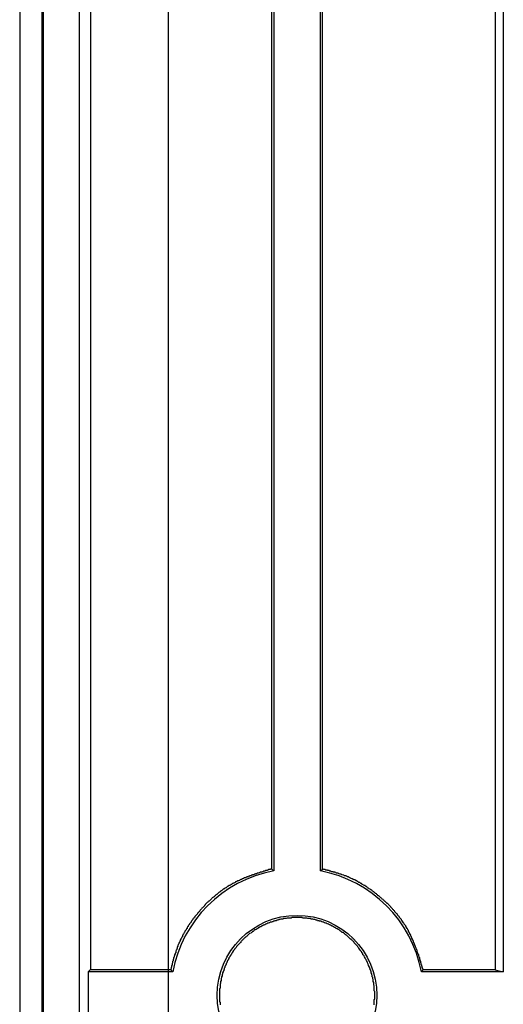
# Model space of a CAD drawing. Header units: millimetres. Extents: x 7187 to 8806, y -3756 to -2918.
# Tile 202 of 250: x 8778 to 8787, y -3461 to -3442. Entities that reach past the tile are written whole.
import ezdxf

# ---------------------------------------------------------------- set-up
doc = ezdxf.new("R2010")
doc.units = ezdxf.units.MM
doc.header["$LTSCALE"] = 3

msp = doc.modelspace()

# ---------------------------------------------------------------- linework, layer by layer
at = {"color": 3, "linetype": 'Continuous', "lineweight": 30}
msp.add_line((8780.58, -3429.206), (8780.58, -3656.206), dxfattribs=at)
at = {"linetype": 'Continuous', "lineweight": 30}
for p, q in [((8786.922, -3430.893), (8786.922, -3460.215)), ((8787.078, -3430.826), (8787.078, -3460.254)), ((8782.583, -3431.023), (8782.583, -3458.259)), ((8782.628, -3431.038), (8782.628, -3458.296)), ((8783.532, -3458.296), (8783.532, -3431.266)), ((8783.575, -3458.26), (8783.575, -3431.274)), ((8777.705, -3435.081), (8777.705, -3650.331)), ((8778.137, -3650.406), (8778.137, -3435.006)), ((8778.164, -3650.406), (8778.164, -3435.006)), ((8778.864, -3650.406), (8778.864, -3435.006)), ((8779.079, -3435.006), (8779.079, -3460.207)), ((8779.032, -3460.254), (8779.079, -3460.207)), ((8779.032, -3460.254), (8779.032, -3461.158)), ((8780.67, -3460.254), (8779.032, -3460.254)), ((8787.078, -3460.254), (8785.49, -3460.254)), ((8786.922, -3460.215), (8787.078, -3460.254))]:
    msp.add_line(p, q, dxfattribs=at)
at = {"linetype": 'Continuous', "lineweight": 30, "flags": 128}
for points in [[(8782.628, -3458.296), (8782.623, -3458.292), (8782.583, -3458.259)], [(8783.532, -3458.296), (8783.536, -3458.292), (8783.575, -3458.26)], [(8780.67, -3460.254), (8780.666, -3460.249), (8780.632, -3460.208)], [(8785.49, -3460.254), (8785.493, -3460.249), (8785.523, -3460.213)]]:
    msp.add_lwpolyline(points, dxfattribs=at)
at = {"linetype": 'Continuous', "lineweight": 30}
for points in [[(8782.588, -3458.261, 0), (8782.568, -3458.261, 0), (8782.558, -3458.271, 0), (8782.548, -3458.271, 0), (8782.528, -3458.271, 0), (8782.518, -3458.281, 0), (8782.508, -3458.281, 0), (8782.498, -3458.291, 0), (8782.478, -3458.291, 0), (8782.468, -3458.291, 0), (8782.458, -3458.301, 0), (8782.448, -3458.301, 0), (8782.428, -3458.301, 0), (8782.418, -3458.311, 0), (8782.408, -3458.311, 0), (8782.398, -3458.321, 0), (8782.378, -3458.321, 0), (8782.368, -3458.321, 0), (8782.358, -3458.331, 0), (8782.348, -3458.331, 0), (8782.328, -3458.341, 0), (8782.318, -3458.341, 0), (8782.308, -3458.341, 0), (8782.298, -3458.351, 0), (8782.278, -3458.351, 0), (8782.268, -3458.361, 0), (8782.258, -3458.361, 0), (8782.248, -3458.371, 0), (8782.238, -3458.371, 0), (8782.218, -3458.371, 0), (8782.208, -3458.381, 0), (8782.198, -3458.381, 0), (8782.188, -3458.391, 0), (8782.168, -3458.391, 0), (8782.158, -3458.401, 0), (8782.148, -3458.401, 0), (8782.138, -3458.411, 0), (8782.128, -3458.411, 0), (8782.108, -3458.411, 0), (8782.098, -3458.421, 0), (8782.088, -3458.421, 0), (8782.078, -3458.431, 0), (8782.058, -3458.431, 0), (8782.048, -3458.441, 0), (8782.038, -3458.441, 0), (8782.028, -3458.451, 0), (8782.018, -3458.451, 0), (8782.008, -3458.461, 0), (8781.988, -3458.461, 0), (8781.978, -3458.471, 0), (8781.968, -3458.481, 0), (8781.958, -3458.481, 0), (8781.948, -3458.491, 0), (8781.928, -3458.491, 0), (8781.918, -3458.501, 0), (8781.908, -3458.501, 0), (8781.898, -3458.511, 0), (8781.888, -3458.511, 0), (8781.878, -3458.521, 0), (8781.858, -3458.531, 0), (8781.848, -3458.531, 0), (8781.838, -3458.541, 0), (8781.828, -3458.541, 0), (8781.818, -3458.551, 0), (8781.808, -3458.561, 0), (8781.798, -3458.561, 0), (8781.788, -3458.571, 0), (8781.768, -3458.581, 0), (8781.758, -3458.581, 0), (8781.748, -3458.591, 0), (8781.738, -3458.601, 0), (8781.728, -3458.601, 0), (8781.718, -3458.611, 0), (8781.708, -3458.621, 0), (8781.698, -3458.621, 0), (8781.688, -3458.631, 0), (8781.668, -3458.641, 0), (8781.658, -3458.651, 0), (8781.648, -3458.651, 0), (8781.638, -3458.661, 0), (8781.628, -3458.671, 0), (8781.618, -3458.681, 0), (8781.608, -3458.681, 0), (8781.598, -3458.691, 0), (8781.588, -3458.701, 0), (8781.578, -3458.711, 0), (8781.568, -3458.711, 0), (8781.558, -3458.721, 0), (8781.548, -3458.731, 0), (8781.538, -3458.741, 0), (8781.528, -3458.751, 0), (8781.518, -3458.751, 0), (8781.508, -3458.761, 0), (8781.498, -3458.771, 0), (8781.488, -3458.781, 0), (8781.478, -3458.791, 0), (8781.468, -3458.801, 0), (8781.458, -3458.811, 0), (8781.448, -3458.811, 0), (8781.438, -3458.821, 0), (8781.428, -3458.831, 0), (8781.418, -3458.841, 0), (8781.408, -3458.851, 0), (8781.398, -3458.861, 0), (8781.388, -3458.871, 0), (8781.378, -3458.881, 0), (8781.368, -3458.881, 0), (8781.358, -3458.891, 0), (8781.348, -3458.901, 0), (8781.338, -3458.911, 0), (8781.328, -3458.921, 0), (8781.318, -3458.931, 0), (8781.308, -3458.941, 0), (8781.298, -3458.951, 0), (8781.288, -3458.961, 0), (8781.288, -3458.971, 0), (8781.278, -3458.981, 0), (8781.268, -3458.991, 0), (8781.258, -3459.001, 0), (8781.248, -3459.011, 0), (8781.238, -3459.021, 0), (8781.228, -3459.031, 0), (8781.218, -3459.041, 0), (8781.208, -3459.051, 0), (8781.198, -3459.061, 0), (8781.198, -3459.071, 0), (8781.188, -3459.081, 0), (8781.178, -3459.091, 0), (8781.168, -3459.101, 0), (8781.158, -3459.111, 0), (8781.148, -3459.121, 0), (8781.148, -3459.131, 0), (8781.138, -3459.141, 0), (8781.128, -3459.151, 0), (8781.118, -3459.161, 0), (8781.108, -3459.171, 0), (8781.098, -3459.181, 0), (8781.098, -3459.191, 0), (8781.088, -3459.201, 0), (8781.078, -3459.211, 0), (8781.068, -3459.221, 0), (8781.058, -3459.231, 0), (8781.058, -3459.241, 0), (8781.048, -3459.251, 0), (8781.038, -3459.261, 0), (8781.028, -3459.271, 0), (8781.028, -3459.291, 0), (8781.018, -3459.301, 0), (8781.008, -3459.311, 0), (8780.998, -3459.321, 0), (8780.998, -3459.331, 0), (8780.988, -3459.341, 0), (8780.978, -3459.351, 0), (8780.968, -3459.361, 0), (8780.968, -3459.371, 0), (8780.958, -3459.381, 0), (8780.948, -3459.391, 0), (8780.948, -3459.411, 0), (8780.938, -3459.421, 0), (8780.928, -3459.431, 0), (8780.928, -3459.441, 0), (8780.918, -3459.451, 0), (8780.908, -3459.461, 0), (8780.908, -3459.471, 0), (8780.898, -3459.491, 0), (8780.888, -3459.501, 0), (8780.888, -3459.511, 0), (8780.878, -3459.521, 0), (8780.868, -3459.531, 0), (8780.868, -3459.541, 0), (8780.858, -3459.551, 0), (8780.858, -3459.571, 0), (8780.848, -3459.581, 0), (8780.838, -3459.591, 0), (8780.838, -3459.601, 0), (8780.828, -3459.611, 0), (8780.828, -3459.621, 0), (8780.818, -3459.641, 0), (8780.818, -3459.651, 0), (8780.808, -3459.661, 0), (8780.808, -3459.671, 0), (8780.798, -3459.681, 0), (8780.788, -3459.701, 0), (8780.788, -3459.711, 0), (8780.778, -3459.721, 0), (8780.778, -3459.731, 0), (8780.768, -3459.741, 0), (8780.768, -3459.761, 0), (8780.758, -3459.771, 0), (8780.758, -3459.781, 0), (8780.758, -3459.791, 0), (8780.748, -3459.811, 0), (8780.748, -3459.821, 0), (8780.738, -3459.831, 0), (8780.738, -3459.841, 0), (8780.728, -3459.851, 0), (8780.728, -3459.871, 0), (8780.728, -3459.881, 0), (8780.718, -3459.891, 0), (8780.718, -3459.901, 0), (8780.708, -3459.921, 0), (8780.708, -3459.931, 0), (8780.708, -3459.941, 0), (8780.698, -3459.951, 0), (8780.698, -3459.971, 0), (8780.688, -3459.981, 0), (8780.688, -3459.991, 0), (8780.688, -3460.001, 0), (8780.678, -3460.021, 0), (8780.678, -3460.031, 0), (8780.678, -3460.041, 0), (8780.668, -3460.051, 0), (8780.668, -3460.071, 0), (8780.668, -3460.081, 0), (8780.658, -3460.091, 0), (8780.658, -3460.111, 0), (8780.658, -3460.121, 0), (8780.648, -3460.131, 0), (8780.648, -3460.141, 0), (8780.648, -3460.161, 0), (8780.638, -3460.171, 0), (8780.638, -3460.181, 0), (8780.638, -3460.191, 0), (8780.628, -3460.211, 0)], [(8785.528, -3460.211, 0), (8785.518, -3460.201, 0), (8785.518, -3460.191, 0), (8785.508, -3460.171, 0), (8785.508, -3460.161, 0), (8785.508, -3460.151, 0), (8785.498, -3460.141, 0), (8785.498, -3460.121, 0), (8785.488, -3460.111, 0), (8785.488, -3460.101, 0), (8785.488, -3460.091, 0), (8785.478, -3460.071, 0), (8785.478, -3460.061, 0), (8785.478, -3460.051, 0), (8785.468, -3460.031, 0), (8785.468, -3460.021, 0), (8785.458, -3460.011, 0), (8785.458, -3460.001, 0), (8785.458, -3459.981, 0), (8785.448, -3459.971, 0), (8785.448, -3459.961, 0), (8785.438, -3459.951, 0), (8785.438, -3459.931, 0), (8785.438, -3459.921, 0), (8785.428, -3459.911, 0), (8785.428, -3459.901, 0), (8785.418, -3459.881, 0), (8785.418, -3459.871, 0), (8785.408, -3459.861, 0), (8785.408, -3459.851, 0), (8785.408, -3459.831, 0), (8785.398, -3459.821, 0), (8785.398, -3459.811, 0), (8785.388, -3459.801, 0), (8785.388, -3459.791, 0), (8785.378, -3459.771, 0), (8785.378, -3459.761, 0), (8785.368, -3459.751, 0), (8785.368, -3459.741, 0), (8785.358, -3459.721, 0), (8785.358, -3459.711, 0), (8785.348, -3459.701, 0), (8785.348, -3459.691, 0), (8785.338, -3459.681, 0), (8785.338, -3459.661, 0), (8785.328, -3459.651, 0), (8785.328, -3459.641, 0), (8785.318, -3459.631, 0), (8785.318, -3459.621, 0), (8785.308, -3459.601, 0), (8785.308, -3459.591, 0), (8785.298, -3459.581, 0), (8785.298, -3459.571, 0), (8785.288, -3459.561, 0), (8785.288, -3459.551, 0), (8785.278, -3459.531, 0), (8785.268, -3459.521, 0), (8785.268, -3459.511, 0), (8785.258, -3459.501, 0), (8785.258, -3459.491, 0), (8785.248, -3459.481, 0), (8785.238, -3459.461, 0), (8785.238, -3459.451, 0), (8785.228, -3459.441, 0), (8785.228, -3459.431, 0), (8785.218, -3459.421, 0), (8785.208, -3459.411, 0), (8785.208, -3459.401, 0), (8785.198, -3459.381, 0), (8785.188, -3459.371, 0), (8785.188, -3459.361, 0), (8785.178, -3459.351, 0), (8785.168, -3459.341, 0), (8785.158, -3459.331, 0), (8785.158, -3459.321, 0), (8785.148, -3459.311, 0), (8785.138, -3459.301, 0), (8785.138, -3459.291, 0), (8785.128, -3459.281, 0), (8785.118, -3459.261, 0), (8785.108, -3459.251, 0), (8785.108, -3459.241, 0), (8785.098, -3459.231, 0), (8785.088, -3459.221, 0), (8785.078, -3459.211, 0), (8785.068, -3459.201, 0), (8785.068, -3459.191, 0), (8785.058, -3459.181, 0), (8785.048, -3459.171, 0), (8785.038, -3459.161, 0), (8785.028, -3459.151, 0), (8785.028, -3459.141, 0), (8785.018, -3459.131, 0), (8785.008, -3459.121, 0), (8784.998, -3459.111, 0), (8784.988, -3459.101, 0), (8784.978, -3459.091, 0), (8784.978, -3459.081, 0), (8784.968, -3459.071, 0), (8784.958, -3459.061, 0), (8784.948, -3459.051, 0), (8784.938, -3459.041, 0), (8784.928, -3459.031, 0), (8784.918, -3459.021, 0), (8784.908, -3459.011, 0), (8784.898, -3459.001, 0), (8784.898, -3458.991, 0), (8784.888, -3458.981, 0), (8784.878, -3458.971, 0), (8784.868, -3458.961, 0), (8784.858, -3458.951, 0), (8784.848, -3458.941, 0), (8784.838, -3458.931, 0), (8784.828, -3458.931, 0), (8784.818, -3458.921, 0), (8784.808, -3458.911, 0), (8784.798, -3458.901, 0), (8784.788, -3458.891, 0), (8784.778, -3458.881, 0), (8784.768, -3458.871, 0), (8784.758, -3458.861, 0), (8784.748, -3458.851, 0), (8784.738, -3458.841, 0), (8784.728, -3458.841, 0), (8784.718, -3458.831, 0), (8784.708, -3458.821, 0), (8784.698, -3458.811, 0), (8784.688, -3458.801, 0), (8784.678, -3458.791, 0), (8784.668, -3458.781, 0), (8784.658, -3458.781, 0), (8784.648, -3458.771, 0), (8784.638, -3458.761, 0), (8784.628, -3458.751, 0), (8784.618, -3458.741, 0), (8784.608, -3458.731, 0), (8784.598, -3458.731, 0), (8784.588, -3458.721, 0), (8784.578, -3458.711, 0), (8784.568, -3458.701, 0), (8784.558, -3458.701, 0), (8784.548, -3458.691, 0), (8784.538, -3458.681, 0), (8784.528, -3458.671, 0), (8784.518, -3458.661, 0), (8784.508, -3458.661, 0), (8784.498, -3458.651, 0), (8784.478, -3458.641, 0), (8784.468, -3458.631, 0), (8784.458, -3458.631, 0), (8784.448, -3458.621, 0), (8784.438, -3458.611, 0), (8784.428, -3458.601, 0), (8784.418, -3458.601, 0), (8784.408, -3458.591, 0), (8784.398, -3458.581, 0), (8784.388, -3458.581, 0), (8784.368, -3458.571, 0), (8784.358, -3458.561, 0), (8784.348, -3458.561, 0), (8784.338, -3458.551, 0), (8784.328, -3458.541, 0), (8784.318, -3458.541, 0), (8784.308, -3458.531, 0), (8784.298, -3458.521, 0), (8784.278, -3458.521, 0), (8784.268, -3458.511, 0), (8784.258, -3458.501, 0), (8784.248, -3458.501, 0), (8784.238, -3458.491, 0), (8784.228, -3458.491, 0), (8784.218, -3458.481, 0), (8784.198, -3458.471, 0), (8784.188, -3458.471, 0), (8784.178, -3458.461, 0), (8784.168, -3458.461, 0), (8784.158, -3458.451, 0), (8784.148, -3458.451, 0), (8784.128, -3458.441, 0), (8784.118, -3458.441, 0), (8784.108, -3458.431, 0), (8784.098, -3458.421, 0), (8784.088, -3458.421, 0), (8784.068, -3458.411, 0), (8784.058, -3458.411, 0), (8784.048, -3458.401, 0), (8784.038, -3458.401, 0), (8784.028, -3458.391, 0), (8784.008, -3458.391, 0), (8783.998, -3458.391, 0), (8783.988, -3458.381, 0), (8783.978, -3458.381, 0), (8783.958, -3458.371, 0), (8783.948, -3458.371, 0), (8783.938, -3458.361, 0), (8783.928, -3458.361, 0), (8783.918, -3458.361, 0), (8783.898, -3458.351, 0), (8783.888, -3458.351, 0), (8783.878, -3458.341, 0), (8783.868, -3458.341, 0), (8783.848, -3458.341, 0), (8783.838, -3458.331, 0), (8783.828, -3458.331, 0), (8783.818, -3458.321, 0), (8783.798, -3458.321, 0), (8783.788, -3458.321, 0), (8783.778, -3458.311, 0), (8783.768, -3458.311, 0), (8783.748, -3458.311, 0), (8783.738, -3458.301, 0), (8783.728, -3458.301, 0), (8783.718, -3458.301, 0), (8783.698, -3458.291, 0), (8783.688, -3458.291, 0), (8783.678, -3458.291, 0), (8783.668, -3458.281, 0), (8783.648, -3458.281, 0), (8783.638, -3458.281, 0), (8783.628, -3458.271, 0), (8783.618, -3458.271, 0), (8783.598, -3458.271, 0), (8783.588, -3458.261, 0), (8783.578, -3458.261, 0)], [(8784.578, -3460.891, 0), (8784.578, -3460.871, 0), (8784.578, -3460.861, 0), (8784.578, -3460.851, 0), (8784.578, -3460.831, 0), (8784.578, -3460.821, 0), (8784.578, -3460.811, 0), (8784.578, -3460.791, 0), (8784.588, -3460.781, 0), (8784.588, -3460.761, 0), (8784.588, -3460.751, 0), (8784.588, -3460.741, 0), (8784.588, -3460.721, 0), (8784.588, -3460.711, 0), (8784.588, -3460.701, 0), (8784.588, -3460.681, 0), (8784.588, -3460.671, 0), (8784.588, -3460.661, 0), (8784.588, -3460.641, 0), (8784.588, -3460.631, 0), (8784.578, -3460.621, 0), (8784.578, -3460.601, 0), (8784.578, -3460.591, 0), (8784.578, -3460.581, 0), (8784.578, -3460.561, 0), (8784.578, -3460.551, 0), (8784.578, -3460.541, 0), (8784.578, -3460.521, 0), (8784.568, -3460.511, 0), (8784.568, -3460.501, 0), (8784.568, -3460.481, 0), (8784.568, -3460.471, 0), (8784.568, -3460.461, 0), (8784.558, -3460.441, 0), (8784.558, -3460.431, 0), (8784.558, -3460.421, 0), (8784.558, -3460.401, 0), (8784.548, -3460.391, 0), (8784.548, -3460.381, 0), (8784.548, -3460.361, 0), (8784.538, -3460.351, 0), (8784.538, -3460.341, 0), (8784.538, -3460.321, 0), (8784.528, -3460.311, 0), (8784.528, -3460.301, 0), (8784.528, -3460.291, 0), (8784.518, -3460.271, 0), (8784.518, -3460.261, 0), (8784.518, -3460.251, 0), (8784.508, -3460.231, 0), (8784.508, -3460.221, 0), (8784.498, -3460.211, 0), (8784.498, -3460.201, 0), (8784.488, -3460.181, 0), (8784.488, -3460.171, 0), (8784.478, -3460.161, 0), (8784.478, -3460.151, 0), (8784.468, -3460.131, 0), (8784.468, -3460.121, 0), (8784.458, -3460.111, 0), (8784.458, -3460.101, 0), (8784.448, -3460.081, 0), (8784.448, -3460.071, 0), (8784.438, -3460.061, 0), (8784.438, -3460.051, 0), (8784.428, -3460.031, 0), (8784.418, -3460.021, 0), (8784.418, -3460.011, 0), (8784.408, -3460.001, 0), (8784.398, -3459.991, 0), (8784.398, -3459.981, 0), (8784.388, -3459.961, 0), (8784.378, -3459.951, 0), (8784.378, -3459.941, 0), (8784.368, -3459.931, 0), (8784.358, -3459.921, 0), (8784.358, -3459.911, 0), (8784.348, -3459.891, 0), (8784.338, -3459.881, 0), (8784.338, -3459.871, 0), (8784.328, -3459.861, 0), (8784.318, -3459.851, 0), (8784.308, -3459.841, 0), (8784.298, -3459.831, 0), (8784.298, -3459.821, 0), (8784.288, -3459.811, 0), (8784.278, -3459.791, 0), (8784.268, -3459.781, 0), (8784.258, -3459.771, 0), (8784.258, -3459.761, 0), (8784.248, -3459.751, 0), (8784.238, -3459.741, 0), (8784.228, -3459.731, 0), (8784.218, -3459.721, 0), (8784.208, -3459.711, 0), (8784.198, -3459.701, 0), (8784.188, -3459.691, 0), (8784.188, -3459.681, 0), (8784.178, -3459.671, 0), (8784.168, -3459.661, 0), (8784.158, -3459.651, 0), (8784.148, -3459.641, 0), (8784.138, -3459.631, 0), (8784.128, -3459.621, 0), (8784.118, -3459.621, 0), (8784.108, -3459.611, 0), (8784.098, -3459.601, 0), (8784.088, -3459.591, 0), (8784.078, -3459.581, 0), (8784.068, -3459.571, 0), (8784.058, -3459.561, 0), (8784.048, -3459.551, 0), (8784.038, -3459.541, 0), (8784.028, -3459.541, 0), (8784.018, -3459.531, 0), (8784.008, -3459.521, 0), (8783.998, -3459.511, 0), (8783.988, -3459.501, 0), (8783.978, -3459.491, 0), (8783.958, -3459.491, 0), (8783.948, -3459.481, 0), (8783.938, -3459.471, 0), (8783.928, -3459.461, 0), (8783.918, -3459.461, 0), (8783.908, -3459.451, 0), (8783.898, -3459.441, 0), (8783.888, -3459.431, 0), (8783.878, -3459.431, 0), (8783.858, -3459.421, 0), (8783.848, -3459.411, 0), (8783.838, -3459.411, 0), (8783.828, -3459.401, 0), (8783.818, -3459.391, 0), (8783.808, -3459.391, 0), (8783.788, -3459.381, 0), (8783.778, -3459.371, 0), (8783.768, -3459.371, 0), (8783.758, -3459.361, 0), (8783.748, -3459.361, 0), (8783.728, -3459.351, 0), (8783.718, -3459.341, 0), (8783.708, -3459.341, 0), (8783.698, -3459.331, 0), (8783.688, -3459.331, 0), (8783.668, -3459.321, 0), (8783.658, -3459.321, 0), (8783.648, -3459.311, 0), (8783.638, -3459.311, 0), (8783.618, -3459.301, 0), (8783.608, -3459.301, 0), (8783.598, -3459.291, 0), (8783.588, -3459.291, 0), (8783.568, -3459.281, 0), (8783.558, -3459.281, 0), (8783.548, -3459.271, 0), (8783.538, -3459.271, 0), (8783.518, -3459.271, 0), (8783.508, -3459.261, 0), (8783.498, -3459.261, 0), (8783.478, -3459.261, 0), (8783.468, -3459.251, 0), (8783.458, -3459.251, 0), (8783.448, -3459.251, 0), (8783.428, -3459.241, 0), (8783.418, -3459.241, 0), (8783.408, -3459.241, 0), (8783.388, -3459.231, 0), (8783.378, -3459.231, 0), (8783.368, -3459.231, 0), (8783.348, -3459.231, 0), (8783.338, -3459.221, 0), (8783.328, -3459.221, 0), (8783.308, -3459.221, 0), (8783.298, -3459.221, 0), (8783.288, -3459.221, 0), (8783.268, -3459.211, 0), (8783.258, -3459.211, 0), (8783.248, -3459.211, 0), (8783.228, -3459.211, 0), (8783.218, -3459.211, 0), (8783.208, -3459.211, 0), (8783.188, -3459.211, 0), (8783.178, -3459.201, 0), (8783.168, -3459.201, 0), (8783.148, -3459.201, 0), (8783.138, -3459.201, 0), (8783.128, -3459.201, 0), (8783.108, -3459.201, 0), (8783.098, -3459.201, 0), (8783.088, -3459.201, 0), (8783.068, -3459.201, 0), (8783.058, -3459.201, 0), (8783.048, -3459.201, 0), (8783.028, -3459.201, 0), (8783.018, -3459.201, 0), (8783.008, -3459.201, 0), (8782.988, -3459.201, 0), (8782.978, -3459.201, 0), (8782.968, -3459.211, 0), (8782.948, -3459.211, 0), (8782.938, -3459.211, 0), (8782.928, -3459.211, 0), (8782.908, -3459.211, 0), (8782.898, -3459.211, 0), (8782.888, -3459.211, 0), (8782.868, -3459.221, 0), (8782.858, -3459.221, 0), (8782.848, -3459.221, 0), (8782.828, -3459.221, 0), (8782.818, -3459.221, 0), (8782.808, -3459.231, 0), (8782.788, -3459.231, 0), (8782.778, -3459.231, 0), (8782.768, -3459.231, 0), (8782.748, -3459.241, 0), (8782.738, -3459.241, 0), (8782.728, -3459.241, 0), (8782.718, -3459.251, 0), (8782.698, -3459.251, 0), (8782.688, -3459.251, 0), (8782.678, -3459.261, 0), (8782.658, -3459.261, 0), (8782.648, -3459.261, 0), (8782.638, -3459.271, 0), (8782.628, -3459.271, 0), (8782.608, -3459.281, 0), (8782.598, -3459.281, 0), (8782.588, -3459.291, 0), (8782.568, -3459.291, 0), (8782.558, -3459.291, 0), (8782.548, -3459.301, 0), (8782.538, -3459.301, 0), (8782.518, -3459.311, 0), (8782.508, -3459.311, 0), (8782.498, -3459.321, 0), (8782.488, -3459.321, 0), (8782.478, -3459.331, 0), (8782.458, -3459.341, 0), (8782.448, -3459.341, 0), (8782.438, -3459.351, 0), (8782.428, -3459.351, 0), (8782.408, -3459.361, 0), (8782.398, -3459.361, 0), (8782.388, -3459.371, 0), (8782.378, -3459.381, 0), (8782.368, -3459.381, 0), (8782.348, -3459.391, 0), (8782.338, -3459.401, 0), (8782.328, -3459.401, 0), (8782.318, -3459.411, 0), (8782.308, -3459.421, 0), (8782.298, -3459.421, 0), (8782.288, -3459.431, 0), (8782.268, -3459.441, 0), (8782.258, -3459.441, 0), (8782.248, -3459.451, 0), (8782.238, -3459.461, 0), (8782.228, -3459.471, 0), (8782.218, -3459.471, 0), (8782.208, -3459.481, 0), (8782.198, -3459.491, 0), (8782.188, -3459.501, 0), (8782.168, -3459.511, 0), (8782.158, -3459.511, 0), (8782.148, -3459.521, 0), (8782.138, -3459.531, 0), (8782.128, -3459.541, 0), (8782.118, -3459.551, 0), (8782.108, -3459.561, 0), (8782.098, -3459.571, 0), (8782.088, -3459.571, 0), (8782.078, -3459.581, 0), (8782.068, -3459.591, 0), (8782.058, -3459.601, 0), (8782.048, -3459.611, 0), (8782.038, -3459.621, 0), (8782.028, -3459.631, 0), (8782.018, -3459.641, 0), (8782.008, -3459.651, 0), (8781.998, -3459.661, 0), (8781.988, -3459.671, 0), (8781.988, -3459.681, 0), (8781.978, -3459.691, 0), (8781.968, -3459.701, 0), (8781.958, -3459.711, 0), (8781.948, -3459.721, 0), (8781.938, -3459.731, 0), (8781.928, -3459.741, 0), (8781.918, -3459.751, 0), (8781.908, -3459.761, 0), (8781.908, -3459.771, 0), (8781.898, -3459.781, 0), (8781.888, -3459.791, 0), (8781.878, -3459.801, 0), (8781.868, -3459.811, 0), (8781.868, -3459.821, 0), (8781.858, -3459.831, 0), (8781.848, -3459.841, 0), (8781.838, -3459.861, 0), (8781.828, -3459.871, 0), (8781.828, -3459.881, 0), (8781.818, -3459.891, 0), (8781.808, -3459.901, 0), (8781.808, -3459.911, 0), (8781.798, -3459.921, 0), (8781.788, -3459.941, 0), (8781.778, -3459.951, 0), (8781.778, -3459.961, 0), (8781.768, -3459.971, 0), (8781.758, -3459.981, 0), (8781.758, -3459.991, 0), (8781.748, -3460.011, 0), (8781.748, -3460.021, 0), (8781.738, -3460.031, 0), (8781.728, -3460.041, 0), (8781.728, -3460.051, 0), (8781.718, -3460.071, 0), (8781.718, -3460.081, 0), (8781.708, -3460.091, 0), (8781.708, -3460.101, 0), (8781.698, -3460.121, 0), (8781.688, -3460.131, 0), (8781.688, -3460.141, 0), (8781.678, -3460.151, 0), (8781.678, -3460.171, 0), (8781.668, -3460.181, 0), (8781.668, -3460.191, 0), (8781.668, -3460.201, 0), (8781.658, -3460.221, 0), (8781.658, -3460.231, 0), (8781.648, -3460.241, 0), (8781.648, -3460.251, 0), (8781.638, -3460.271, 0), (8781.638, -3460.281, 0), (8781.638, -3460.291, 0), (8781.628, -3460.311, 0), (8781.628, -3460.321, 0), (8781.628, -3460.331, 0), (8781.618, -3460.351, 0), (8781.618, -3460.361, 0), (8781.618, -3460.371, 0), (8781.608, -3460.381, 0), (8781.608, -3460.401, 0), (8781.608, -3460.411, 0), (8781.608, -3460.421, 0), (8781.598, -3460.441, 0), (8781.598, -3460.451, 0), (8781.598, -3460.461, 0), (8781.598, -3460.481, 0), (8781.588, -3460.491, 0), (8781.588, -3460.501, 0), (8781.588, -3460.521, 0), (8781.588, -3460.531, 0), (8781.588, -3460.541, 0), (8781.588, -3460.561, 0), (8781.588, -3460.571, 0), (8781.578, -3460.581, 0), (8781.578, -3460.601, 0), (8781.578, -3460.611, 0), (8781.578, -3460.631, 0), (8781.578, -3460.641, 0), (8781.578, -3460.651, 0), (8781.578, -3460.671, 0), (8781.578, -3460.681, 0), (8781.578, -3460.691, 0), (8781.578, -3460.711, 0), (8781.578, -3460.721, 0), (8781.578, -3460.731, 0), (8781.578, -3460.751, 0), (8781.578, -3460.761, 0), (8781.578, -3460.771, 0), (8781.578, -3460.791, 0), (8781.578, -3460.801, 0), (8781.578, -3460.811, 0), (8781.578, -3460.831, 0), (8781.588, -3460.841, 0), (8781.588, -3460.851, 0), (8781.588, -3460.871, 0), (8781.588, -3460.881, 0), (8781.588, -3460.891, 0)], [(8780.628, -3460.211, 0), (8780.618, -3460.211, 0), (8780.608, -3460.211, 0), (8780.598, -3460.211, 0), (8780.588, -3460.211, 0), (8780.568, -3460.211, 0), (8780.558, -3460.211, 0), (8780.548, -3460.211, 0), (8780.538, -3460.211, 0), (8780.518, -3460.211, 0), (8780.508, -3460.211, 0), (8780.498, -3460.211, 0), (8780.488, -3460.211, 0), (8780.478, -3460.211, 0), (8780.458, -3460.211, 0), (8780.448, -3460.211, 0), (8780.438, -3460.211, 0), (8780.428, -3460.211, 0), (8780.418, -3460.211, 0), (8780.398, -3460.211, 0), (8780.388, -3460.211, 0), (8780.378, -3460.211, 0), (8780.368, -3460.211, 0), (8780.348, -3460.211, 0), (8780.338, -3460.211, 0), (8780.328, -3460.211, 0), (8780.318, -3460.211, 0), (8780.308, -3460.211, 0), (8780.288, -3460.211, 0), (8780.278, -3460.211, 0), (8780.268, -3460.211, 0), (8780.258, -3460.211, 0), (8780.248, -3460.211, 0), (8780.228, -3460.211, 0), (8780.218, -3460.211, 0), (8780.208, -3460.211, 0), (8780.198, -3460.211, 0), (8780.188, -3460.211, 0), (8780.168, -3460.211, 0), (8780.158, -3460.211, 0), (8780.148, -3460.211, 0), (8780.138, -3460.211, 0), (8780.118, -3460.211, 0), (8780.108, -3460.211, 0), (8780.098, -3460.211, 0), (8780.088, -3460.211, 0), (8780.078, -3460.211, 0), (8780.058, -3460.211, 0), (8780.048, -3460.211, 0), (8780.038, -3460.211, 0), (8780.028, -3460.211, 0), (8780.018, -3460.211, 0), (8779.998, -3460.211, 0), (8779.988, -3460.211, 0), (8779.978, -3460.211, 0), (8779.968, -3460.211, 0), (8779.948, -3460.211, 0), (8779.938, -3460.211, 0), (8779.928, -3460.211, 0), (8779.918, -3460.211, 0), (8779.908, -3460.211, 0), (8779.888, -3460.211, 0), (8779.878, -3460.211, 0), (8779.868, -3460.211, 0), (8779.858, -3460.211, 0), (8779.848, -3460.211, 0), (8779.828, -3460.211, 0), (8779.818, -3460.211, 0), (8779.808, -3460.211, 0), (8779.798, -3460.211, 0), (8779.778, -3460.211, 0), (8779.768, -3460.211, 0), (8779.758, -3460.211, 0), (8779.748, -3460.211, 0), (8779.738, -3460.211, 0), (8779.718, -3460.211, 0), (8779.708, -3460.211, 0), (8779.698, -3460.211, 0), (8779.688, -3460.211, 0), (8779.678, -3460.211, 0), (8779.658, -3460.211, 0), (8779.648, -3460.211, 0), (8779.638, -3460.211, 0), (8779.628, -3460.211, 0), (8779.608, -3460.211, 0), (8779.598, -3460.211, 0), (8779.588, -3460.211, 0), (8779.578, -3460.211, 0), (8779.568, -3460.211, 0), (8779.548, -3460.211, 0), (8779.538, -3460.211, 0), (8779.528, -3460.211, 0), (8779.518, -3460.211, 0), (8779.508, -3460.211, 0), (8779.488, -3460.211, 0), (8779.478, -3460.211, 0), (8779.468, -3460.211, 0), (8779.458, -3460.211, 0), (8779.448, -3460.211, 0), (8779.428, -3460.211, 0), (8779.418, -3460.211, 0), (8779.408, -3460.211, 0), (8779.398, -3460.211, 0), (8779.378, -3460.211, 0), (8779.368, -3460.211, 0), (8779.358, -3460.211, 0), (8779.348, -3460.211, 0), (8779.338, -3460.211, 0), (8779.318, -3460.211, 0), (8779.308, -3460.211, 0), (8779.298, -3460.211, 0), (8779.288, -3460.211, 0), (8779.278, -3460.211, 0), (8779.258, -3460.211, 0), (8779.248, -3460.211, 0), (8779.238, -3460.211, 0), (8779.228, -3460.211, 0), (8779.208, -3460.211, 0), (8779.198, -3460.211, 0), (8779.188, -3460.211, 0), (8779.178, -3460.211, 0), (8779.168, -3460.211, 0), (8779.148, -3460.211, 0), (8779.138, -3460.211, 0), (8779.128, -3460.211, 0), (8779.118, -3460.211, 0), (8779.108, -3460.211, 0), (8779.088, -3460.211, 0), (8779.078, -3460.211, 0)], [(8786.918, -3460.211, 0), (8786.908, -3460.211, 0), (8786.898, -3460.211, 0), (8786.888, -3460.211, 0), (8786.878, -3460.211, 0), (8786.868, -3460.211, 0), (8786.858, -3460.211, 0), (8786.848, -3460.211, 0), (8786.838, -3460.211, 0), (8786.828, -3460.211, 0), (8786.808, -3460.211, 0), (8786.798, -3460.211, 0), (8786.788, -3460.211, 0), (8786.778, -3460.211, 0), (8786.768, -3460.211, 0), (8786.758, -3460.211, 0), (8786.748, -3460.211, 0), (8786.738, -3460.211, 0), (8786.728, -3460.211, 0), (8786.718, -3460.211, 0), (8786.708, -3460.211, 0), (8786.688, -3460.211, 0), (8786.678, -3460.211, 0), (8786.668, -3460.211, 0), (8786.658, -3460.211, 0), (8786.648, -3460.211, 0), (8786.638, -3460.211, 0), (8786.628, -3460.211, 0), (8786.618, -3460.211, 0), (8786.608, -3460.211, 0), (8786.598, -3460.211, 0), (8786.588, -3460.211, 0), (8786.568, -3460.211, 0), (8786.558, -3460.211, 0), (8786.548, -3460.211, 0), (8786.538, -3460.211, 0), (8786.528, -3460.211, 0), (8786.518, -3460.211, 0), (8786.508, -3460.211, 0), (8786.498, -3460.211, 0), (8786.488, -3460.211, 0), (8786.478, -3460.211, 0), (8786.468, -3460.211, 0), (8786.448, -3460.211, 0), (8786.438, -3460.211, 0), (8786.428, -3460.211, 0), (8786.418, -3460.211, 0), (8786.408, -3460.211, 0), (8786.398, -3460.211, 0), (8786.388, -3460.211, 0), (8786.378, -3460.211, 0), (8786.368, -3460.211, 0), (8786.358, -3460.211, 0), (8786.348, -3460.211, 0), (8786.328, -3460.211, 0), (8786.318, -3460.211, 0), (8786.308, -3460.211, 0), (8786.298, -3460.211, 0), (8786.288, -3460.211, 0), (8786.278, -3460.211, 0), (8786.268, -3460.211, 0), (8786.258, -3460.211, 0), (8786.248, -3460.211, 0), (8786.238, -3460.211, 0), (8786.228, -3460.211, 0), (8786.208, -3460.211, 0), (8786.198, -3460.211, 0), (8786.188, -3460.211, 0), (8786.178, -3460.211, 0), (8786.168, -3460.211, 0), (8786.158, -3460.211, 0), (8786.148, -3460.211, 0), (8786.138, -3460.211, 0), (8786.128, -3460.211, 0), (8786.118, -3460.211, 0), (8786.108, -3460.211, 0), (8786.088, -3460.211, 0), (8786.078, -3460.211, 0), (8786.068, -3460.211, 0), (8786.058, -3460.211, 0), (8786.048, -3460.211, 0), (8786.038, -3460.211, 0), (8786.028, -3460.211, 0), (8786.018, -3460.211, 0), (8786.008, -3460.211, 0), (8785.998, -3460.211, 0), (8785.978, -3460.211, 0), (8785.968, -3460.211, 0), (8785.958, -3460.211, 0), (8785.948, -3460.211, 0), (8785.938, -3460.211, 0), (8785.928, -3460.211, 0), (8785.918, -3460.211, 0), (8785.908, -3460.211, 0), (8785.898, -3460.211, 0), (8785.888, -3460.211, 0), (8785.878, -3460.211, 0), (8785.858, -3460.211, 0), (8785.848, -3460.211, 0), (8785.838, -3460.211, 0), (8785.828, -3460.211, 0), (8785.818, -3460.211, 0), (8785.808, -3460.211, 0), (8785.798, -3460.211, 0), (8785.788, -3460.211, 0), (8785.778, -3460.211, 0), (8785.768, -3460.211, 0), (8785.758, -3460.211, 0), (8785.738, -3460.211, 0), (8785.728, -3460.211, 0), (8785.718, -3460.211, 0), (8785.708, -3460.211, 0), (8785.698, -3460.211, 0), (8785.688, -3460.211, 0), (8785.678, -3460.211, 0), (8785.668, -3460.211, 0), (8785.658, -3460.211, 0), (8785.648, -3460.211, 0), (8785.638, -3460.211, 0), (8785.618, -3460.211, 0), (8785.608, -3460.211, 0), (8785.598, -3460.211, 0), (8785.588, -3460.211, 0), (8785.578, -3460.211, 0), (8785.568, -3460.211, 0), (8785.558, -3460.211, 0), (8785.548, -3460.211, 0), (8785.538, -3460.211, 0), (8785.528, -3460.211, 0)]]:
    msp.add_polyline3d(points, dxfattribs=at)
msp.add_circle((8783.08, -3460.706), 1.548, dxfattribs=at)
for start, end in [(100.6227, 169.3773), (10.6227, 79.3773)]:
    msp.add_arc((8783.08, -3460.706), 2.452, start, end, dxfattribs=at)

doc.saveas('drawing.dxf')
